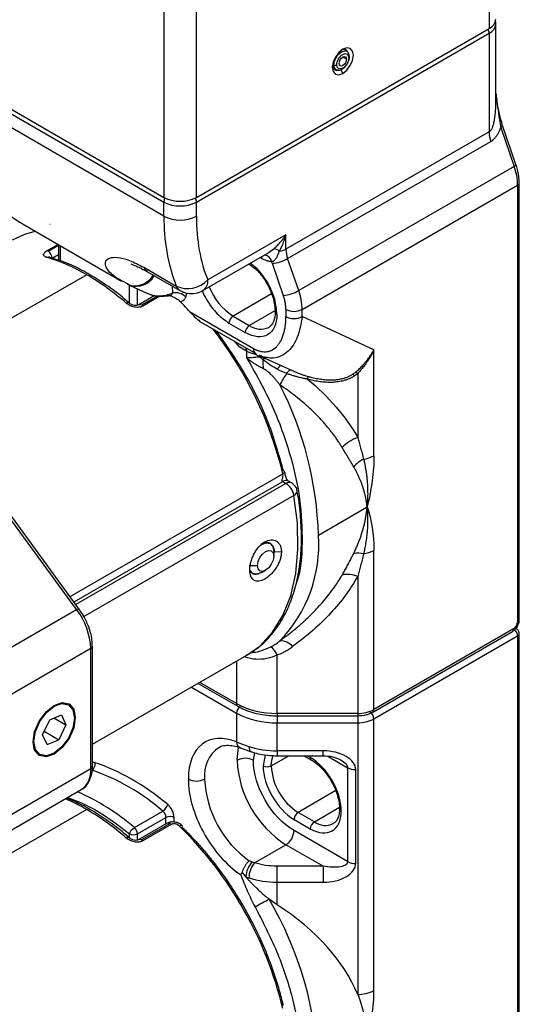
# Model space of a CAD drawing. Header units: millimetres. Extents: x 25 to 1092, y 25 to 838.
# Tile 36 of 60: x 329 to 373, y 639 to 725. Entities that reach past the tile are written whole.
import ezdxf

# ---------------------------------------------------------------- set-up
doc = ezdxf.new("R2010")
doc.units = ezdxf.units.MM
doc.header["$LTSCALE"] = 4

msp = doc.modelspace()

# ---------------------------------------------------------------- linework, layer by layer
for p, q in [((370.216, 746.457), (370.216, 724.002)), ((341.931, 731.762), (341.931, 709.307)), ((344.76, 709.307), (344.76, 731.762)), ((370.802, 717.727), (370.802, 724.41)), ((316.476, 724.002), (341.931, 709.307)), ((316.476, 723.594), (341.931, 708.898)), ((344.76, 709.307), (370.216, 724.002)), ((344.76, 708.898), (370.216, 723.594)), ((370.216, 723.594), (370.216, 714.997)), ((341.931, 707.674), (316.476, 722.369)), ((357.89, 721.978), (357.676, 722.172)), ((357.857, 722.004), (357.89, 721.978)), ((356.595, 720.882), (356.714, 720.833)), ((357.806, 721.329), (357.488, 721.513)), ((356.693, 720.469), (356.968, 720.381)), ((356.954, 720.386), (357.115, 720.364)), ((357.103, 720.365), (356.968, 720.381)), ((357.302, 720.405), (357.488, 720.084)), ((370.216, 714.997), (352.538, 704.792)), ((371.219, 715.389), (372.392, 712.004)), ((372.548, 712.167), (371.376, 715.553)), ((352.687, 703.976), (370.365, 714.181)), ((372.392, 712.004), (353.654, 701.186)), ((372.837, 710.575), (372.837, 710.582)), ((372.837, 672.56), (372.837, 710.575)), ((353.952, 699.553), (372.691, 710.37)), ((372.691, 710.37), (372.691, 672.356)), ((341.931, 707.674), (341.931, 708.898)), ((344.76, 707.674), (344.76, 708.898)), ((329.691, 706.96), (338.245, 702.022)), ((332.018, 706.965), (332.047, 706.966)), ((352.538, 706.04), (345.739, 702.115)), ((352.538, 704.792), (352.538, 706.04)), ((331.751, 704.658), (332.715, 705.214)), ((331.855, 704.616), (332.769, 705.144)), ((332.769, 705.183), (332.769, 703.834)), ((332.916, 705.098), (332.916, 703.786)), ((345.325, 701.199), (350.914, 704.426)), ((350.913, 704.429), (351.476, 704.822)), ((332.478, 703.928), (331.996, 704.084)), ((332.209, 704.003), (332.769, 704.327)), ((350.417, 703.998), (350.295, 704.068)), ((350.406, 704.133), (350.417, 703.998)), ((351.348, 703.567), (352.314, 700.778)), ((353.654, 701.186), (352.687, 703.976)), ((340.504, 702.893), (340.165, 702.999)), ((340.176, 703.218), (343.004, 701.585)), ((340.497, 702.832), (343.325, 701.199)), ((335.214, 702.568), (318.334, 692.824)), ((337.673, 702.395), (339.052, 701.633)), ((338.881, 701.692), (338.934, 701.666)), ((338.926, 700.102), (338.926, 701.67)), ((338.934, 701.666), (340.515, 700.935)), ((339.633, 699.913), (339.633, 701.343)), ((340.386, 701.001), (340.781, 700.848)), ((342.7, 700.99), (342.664, 701.581)), ((343.884, 700.995), (343.823, 700.636)), ((341.141, 700.757), (339.737, 699.946)), ((341.368, 700.719), (339.987, 699.921)), ((341.584, 700.705), (340.091, 699.843)), ((351.276, 700.901), (347.942, 698.976)), ((344.161, 699.363), (349.71, 696.16)), ((349.356, 698.16), (351.597, 699.453)), ((352.538, 699.553), (352.538, 698.922)), ((353.952, 698.922), (353.952, 699.553)), ((347.942, 698.976), (349.356, 698.16)), ((360.195, 696.035), (353.952, 698.922)), ((345.31, 698.361), (349.917, 695.702)), ((347.588, 698.364), (349.003, 697.548)), ((348.544, 696.268), (348.128, 696.734)), ((349.124, 695.933), (348.544, 696.268)), ((349.124, 695.933), (349.124, 695.352)), ((360.195, 686.816), (360.195, 696.035)), ((349.917, 695.702), (349.944, 695.688)), ((350.198, 695.555), (352.7, 694.398)), ((352.703, 694.403), (352.953, 694.284)), ((358.781, 693.984), (358.781, 688.408)), ((334.339, 673.43), (325.629, 685.358)), ((334.543, 673.503), (325.833, 685.431)), ((333.765, 674.568), (352.272, 685.252)), ((334.114, 674.09), (352.257, 684.564)), ((352.538, 684.401), (334.281, 673.862)), ((352.257, 684.564), (352.538, 684.401)), ((353.038, 684.451), (352.757, 684.613)), ((353.228, 683.366), (334.89, 672.78)), ((355.367, 679.91), (359.609, 682.36)), ((351.167, 679.169), (351.08, 679.219)), ((351.52, 678.477), (351.465, 678.109)), ((351.52, 678.477), (351.477, 678.502)), ((351.477, 678.074), (351.477, 678.482)), ((351.52, 678.477), (352.145, 678.459)), ((360.195, 664.734), (360.195, 678.58)), ((349.356, 677.257), (350.063, 677.257)), ((349.594, 676.613), (349.667, 676.57)), ((350.417, 676.645), (350.77, 676.849)), ((358.781, 676.312), (358.781, 664.396)), ((326.147, 668.7), (334.339, 673.43)), ((334.922, 672.92), (334.527, 673.487)), ((360.091, 664.505), (372.234, 671.515)), ((372.337, 671.743), (360.195, 664.734)), ((360.195, 663.917), (372.691, 671.131)), ((372.691, 671.131), (372.691, 625.813)), ((372.837, 626.017), (372.837, 671.335)), ((335.714, 670.231), (335.714, 670.238)), ((335.714, 659.791), (335.714, 670.231)), ((335.568, 670.027), (327.375, 665.298)), ((335.568, 659.587), (335.568, 670.027)), ((335.714, 661.701), (349.145, 669.454)), ((351.781, 664.396), (351.781, 669.476)), ((348.245, 668.935), (348.245, 665.241)), ((344.899, 667.004), (348.349, 665.012)), ((348.245, 665.241), (345.046, 667.088)), ((344.339, 666.68), (348.245, 664.425)), ((333.635, 665.135), (333.565, 665.176)), ((348.349, 665.012), (348.359, 665.007)), ((331.711, 664.467), (331.657, 664.498)), ((331.996, 663.834), (333.008, 664.263)), ((333.008, 664.263), (333.397, 663.399)), ((348.245, 664.425), (348.245, 661.908)), ((358.781, 664.396), (351.781, 664.396)), ((351.781, 664.396), (351.781, 664.184)), ((351.781, 664.184), (358.781, 664.184)), ((351.781, 664.184), (351.781, 663.579)), ((358.781, 664.396), (358.781, 664.184)), ((358.781, 664.184), (358.781, 663.579)), ((331.374, 662.541), (331.996, 663.834)), ((332.369, 663.993), (333.397, 663.399)), ((333.397, 663.399), (332.775, 662.106)), ((334.224, 664.031), (334.153, 664.031)), ((351.781, 663.579), (358.781, 663.579)), ((351.781, 661.13), (351.781, 663.579)), ((358.781, 663.579), (358.781, 639.935)), ((360.195, 640.273), (360.195, 663.917)), ((331.763, 661.677), (331.374, 662.541)), ((331.515, 662.834), (332.775, 662.106)), ((331.763, 661.677), (332.775, 662.106)), ((331.065, 660.846), (331.136, 660.805)), ((348.583, 661.387), (349.504, 661.055)), ((349.71, 660.312), (349.829, 660.966)), ((350.734, 660.787), (350.558, 659.822)), ((355.781, 661.13), (351.781, 661.13)), ((351.781, 661.13), (351.781, 660.707)), ((355.781, 660.707), (355.781, 661.13)), ((351.265, 659.822), (352.797, 660.707)), ((351.781, 660.707), (355.781, 660.707)), ((354.108, 660.707), (354.763, 660.329)), ((354.659, 660.558), (354.401, 660.707)), ((356.172, 660.664), (357.902, 659.666)), ((327.375, 654.857), (335.568, 659.587)), ((357.902, 659.666), (357.902, 651.5)), ((358.609, 651.331), (358.609, 659.497)), ((326.547, 653.026), (334.739, 657.755)), ((356.873, 657.671), (353.599, 655.781)), ((335.214, 656.026), (328.643, 652.232)), ((339.357, 654.466), (341.832, 655.895)), ((355.013, 654.964), (353.599, 655.781)), ((355.013, 654.964), (357.192, 656.222)), ((339.633, 653.908), (342.108, 655.337)), ((342.212, 654.832), (339.737, 653.403)), ((342.462, 654.807), (339.987, 653.379)), ((342.566, 654.729), (340.091, 653.3)), ((342.108, 654.772), (342.108, 655.337)), ((342.815, 654.936), (342.815, 655.337)), ((353.245, 655.168), (354.659, 654.352)), ((338.926, 653.559), (338.926, 653.908)), ((339.633, 653.371), (339.633, 653.908)), ((357.902, 651.5), (353.245, 654.189)), ((349.813, 651.391), (352.538, 652.964)), ((355.781, 651.092), (352.538, 652.964)), ((355.781, 651.092), (351.781, 651.092)), ((351.781, 649.698), (351.781, 651.092)), ((355.781, 651.092), (355.781, 649.698)), ((351.781, 647.732), (351.781, 649.698)), ((351.781, 649.698), (355.781, 649.698))]:
    msp.add_line(p, q)
at = {"flags": 128}
for points in [[(357.488, 722.207), (357.136, 721.923), (356.838, 721.521), (356.639, 721.061), (356.569, 720.615), (356.639, 720.249), (356.838, 720.019), (357.136, 719.962), (357.488, 720.084)], [(356.714, 720.833), (356.764, 721.153), (356.906, 721.481), (357.12, 721.769), (357.371, 721.971), (357.622, 722.059), (357.836, 722.017), (357.857, 722.004)], [(357.488, 720.084), (357.84, 720.368), (358.138, 720.77), (358.337, 721.229), (358.407, 721.676), (358.337, 722.042), (358.138, 722.271), (357.84, 722.329), (357.488, 722.207)], [(356.968, 720.381), (356.906, 720.408), (356.764, 720.572), (356.714, 720.833)], [(357.17, 720.962), (357.194, 721.116), (357.263, 721.275), (357.366, 721.414), (357.488, 721.513), (357.61, 721.555), (357.713, 721.535), (357.782, 721.456), (357.806, 721.329)], [(357.806, 721.329), (357.782, 721.174), (357.713, 721.015), (357.61, 720.876), (357.488, 720.778), (357.366, 720.736), (357.263, 720.756), (357.194, 720.835), (357.17, 720.962)], [(371.219, 715.389), (371.282, 715.429), (371.331, 715.467), (371.362, 715.502), (371.377, 715.533), (371.376, 715.553)], [(372.548, 712.167), (372.549, 712.148), (372.535, 712.117), (372.503, 712.082), (372.455, 712.043), (372.392, 712.004)], [(328.75, 705.6), (329.84, 706.104), (330.731, 706.36)], [(338.737, 701.764), (339.031, 701.639), (339.052, 701.633)], [(349.902, 695.71), (349.896, 695.698), (349.877, 695.66)], [(352.632, 693.981), (352.672, 694.053), (352.715, 694.118), (352.759, 694.175), (352.803, 694.221), (352.845, 694.256), (352.885, 694.279), (352.921, 694.288), (352.953, 694.284)], [(352.272, 685.252), (352.335, 685.293), (352.382, 685.336), (352.412, 685.378), (352.423, 685.418), (352.416, 685.455), (352.39, 685.487), (352.347, 685.513), (352.288, 685.532)], [(349.145, 669.454), (350.267, 670.254), (351.383, 671.45), (352.285, 672.918), (352.961, 674.634), (353.398, 676.57), (353.59, 678.694), (353.533, 680.972), (353.228, 683.366)], [(350.324, 679.036), (350.417, 679.094), (350.823, 679.235), (351.167, 679.168), (351.397, 678.904), (351.477, 678.482)], [(350.063, 677.257), (350.117, 677.601), (350.27, 677.954), (350.5, 678.264), (350.77, 678.482), (351.041, 678.576), (351.27, 678.531), (351.424, 678.355), (351.477, 678.074)], [(351.477, 678.074), (351.424, 677.73), (351.27, 677.377), (351.041, 677.067), (350.77, 676.849), (350.5, 676.755), (350.27, 676.799), (350.117, 676.976), (350.063, 677.257)], [(350.417, 676.645), (350.417, 676.645), (350.011, 676.504), (349.667, 676.57), (349.437, 676.835), (349.39, 676.971)], [(334.339, 673.43), (334.404, 673.465), (334.459, 673.491), (334.502, 673.506), (334.531, 673.509), (334.543, 673.503)], [(334.543, 673.503), (334.544, 673.501), (334.545, 673.499)], [(330.547, 661.909), (330.687, 662.802), (331.086, 663.721), (331.682, 664.525), (332.386, 665.093), (333.089, 665.338), (333.686, 665.222), (334.084, 664.763), (334.224, 664.031)], [(331.711, 664.467), (332.387, 665.012), (333.064, 665.247), (333.637, 665.134), (334.019, 664.693), (334.153, 663.989), (334.018, 663.13), (333.634, 662.246), (333.061, 661.473)], [(333.061, 661.473), (332.384, 660.928), (331.708, 660.693), (331.134, 660.806), (330.752, 661.247), (330.618, 661.951), (330.753, 662.81), (331.137, 663.694), (331.711, 664.467)], [(334.224, 664.031), (334.084, 663.138), (333.686, 662.219), (333.089, 661.415), (332.386, 660.847), (331.682, 660.602), (331.086, 660.718), (330.687, 661.177), (330.547, 661.909)], [(348.295, 660.312), (348.377, 661.221), (348.434, 661.474)], [(349.321, 661.503), (349.33, 661.353), (349.358, 661.229), (349.404, 661.134), (349.465, 661.073), (349.507, 661.054)], [(351.265, 659.822), (351.31, 660.322), (351.431, 660.724)], [(343.517, 654.626), (343.499, 654.639), (343.46, 654.648), (343.409, 654.642), (343.349, 654.622), (343.282, 654.588)]]:
    msp.add_lwpolyline(points, dxfattribs=at)
for centre, radius, start, end in [((369.801, 724.918), 1.006, 294.37466, 354.3052), ((369.796, 724.516), 1.013, 294.4923, 352.96695), ((369.487, 723.567), 0.73, 2.12362, 30.97784), ((357.57, 721.788), 0.397, 22.36809, 119.48498), ((356.974, 720.754), 0.398, 180.73667, 282.12206), ((356.828, 721.125), 0.313, 248.69388, 297.08878), ((357.965, 721.535), 0.0996, 293.78475, 351.90535), ((372.744, 715.038), 2.529, 180.91568, 199.80853), ((367.634, 710.29), 5.058, 0.91568, 19.80853), ((372.587, 710.6), 0.251, 294.37466, 354.3052), ((343.346, 712.036), 3.074, 242.60967, 297.39033), ((342.672, 708.868), 0.742, 148.98313, 177.64704), ((343.346, 711.628), 3.074, 242.60967, 297.39033), ((344.019, 708.868), 0.742, 2.35296, 31.01687), ((358.057, 707.376), 16.128, 178.94263, 201.04058), ((343.346, 710.403), 3.074, 242.60967, 297.39033), ((331.666, 704.297), 0.371, 59.31938, 76.76567), ((331.441, 703.969), 0.768, 2.60548, 57.39452), ((351.448, 704.06), 0.763, 48.10021, 87.9481), ((351.881, 706.005), 1.38, 273.18364, 298.44511), ((355.067, 704.833), 2.529, 180.91568, 199.80853), ((331.921, 703.827), 0.282, 73.79189, 122.52439), ((327.36, 689.206), 15.5, 59.55615, 73.47464), ((350.537, 703.527), 0.785, 13.55357, 78.69522), ((351.121, 706.713), 3.154, 274.12309, 299.7766), ((340.892, 703.487), 0.765, 200.55948, 238.89744), ((323.936, 683.275), 22.348, 48.79303, 59.69297), ((339.527, 703.336), 1.772, 250.43373, 331.564), ((339.38, 703.488), 1.884, 259.97723, 329.70998), ((344.004, 703.751), 2.385, 245.21957, 316.68918), ((344.788, 701.994), 0.959, 304.04769, 7.2567), ((342.924, 699.74), 1.269, 44.86106, 100.17203), ((343.72, 701.854), 0.765, 200.55724, 238.96967), ((350.76, 703.372), 5.221, 200.787, 237.33532), ((352.087, 703.924), 3.154, 274.12309, 299.7766), ((348.895, 699.472), 5.058, 0.91568, 19.80853), ((338.803, 699.921), 0.22, 63.31212, 130.87649), ((320.223, 678.305), 31.882, 41.33632, 43.38739), ((339.842, 699.731), 0.239, 52.68907, 116.5325), ((339.695, 699.424), 0.577, 46.59272, 59.56398), ((351.852, 699.361), 0.239, 183.37022, 247.32948), ((353.245, 700.918), 1.537, 242.60967, 297.39033), ((348.356, 698.329), 0.768, 122.60548, 177.39452), ((353.245, 700.287), 1.537, 242.60967, 297.39033), ((320.063, 677.502), 33.129, 13.52782, 37.86883), ((349.77, 697.513), 0.768, 122.60548, 177.39452), ((350.352, 699.55), 1.71, 234.38242, 294.30712), ((350.345, 698.125), 2.509, 240.87101, 259.24137), ((350.205, 696.108), 0.498, 174.01368, 234.67414), ((351.244, 694.755), 1.226, 141.62337, 146.08675), ((351.55, 694.542), 1.169, 137.66257, 148.48396), ((277.172, 691.765), 73.459, 2.04712, 2.64397), ((352.461, 694.047), 0.739, 120.62395, 156.00649), ((356.402, 690.955), 4.835, 141.25191, 155.17067), ((354.799, 693.404), 0.414, 132.65807, 164.3491), ((358.071, 693.39), 0.582, 42.08391, 62.4093), ((358.401, 693.537), 0.586, 49.61031, 70.94943), ((324.903, 679.067), 30.475, 1.58562, 27.1742), ((360.037, 685.026), 3.608, 110.3711, 136.13425), ((360.686, 683.803), 3.048, 117.07201, 137.63702), ((358.937, 689.095), 2.604, 277.97907, 298.88899), ((352.55, 684.155), 0.503, 65.69288, 125.61758), ((352.83, 684.004), 0.493, 64.99995, 126.29657), ((351.686, 683.087), 1.567, 10.2719, 57.06953), ((353.078, 683.786), 0.446, 289.67334, 356.40049), ((343.369, 679.067), 12.027, 315.95663, 4.02147), ((358.804, 676.242), 2.098, 76.37075, 100.17095), ((358.937, 680.86), 2.604, 277.97907, 298.88899), ((357.918, 674.342), 2.15, 66.33905, 102.95983), ((329.519, 669.767), 6.054, 2.46723, 37.2355), ((372.587, 672.585), 0.251, 294.37466, 354.3052), ((372.092, 671.716), 0.246, 305.01333, 6.29885), ((371.916, 671.095), 0.775, 2.66853, 48.40346), ((372.592, 671.357), 0.246, 293.69354, 355.01699), ((335.464, 670.256), 0.251, 294.37466, 354.3052), ((350.121, 668.745), 1.813, 23.77241, 52.5991), ((352.088, 669.386), 1.322, 38.41783, 93.18412), ((348.483, 665.211), 0.24, 172.74417, 235.94365), ((351.637, 671.609), 7.215, 241.95976, 271.1441), ((349.013, 664.39), 0.768, 122.60548, 177.39452), ((351.637, 670.792), 7.215, 241.95976, 271.1441), ((358.838, 667.281), 2.886, 268.8559, 298.04024), ((359.427, 663.882), 0.768, 2.60548, 57.39452), ((359.959, 664.703), 0.238, 302.48306, 7.41167), ((358.838, 666.464), 2.886, 268.8559, 298.04024), ((348.839, 661.922), 0.594, 181.41584, 244.47492), ((348.372, 659.019), 2.925, 124.32801, 186.65707), ((351.738, 669.134), 8.005, 252.42747, 270.30733), ((335.3, 659.993), 0.653, 304.23482, 9.48874), ((349.003, 658.948), 1.537, 62.60967, 117.39033), ((357.507, 660.731), 9.221, 182.60548, 237.39452), ((354.902, 660.53), 0.245, 173.55792, 236.57165), ((333.642, 659.354), 1.939, 304.4361, 6.87608), ((335.464, 659.816), 0.251, 294.37466, 354.3052), ((329.55, 641.738), 18.741, 49.05574, 70.94964), ((350.912, 660.505), 0.769, 242.60967, 297.39033), ((356.332, 660.053), 5.071, 182.60548, 237.39452), ((358.58, 660.939), 1.443, 241.95976, 271.1441), ((344.76, 660.044), 1.537, 242.60967, 297.39033), ((354.775, 659.134), 9.319, 182.79451, 234.44385), ((326.295, 639.154), 20.126, 49.53356, 66.20091), ((326.74, 641.433), 16.874, 59.85407, 66.91546), ((341.327, 656.73), 0.976, 301.17375, 343.51868), ((323.936, 636.732), 22.348, 48.79303, 59.69297), ((341.326, 655.297), 0.783, 2.93063, 49.78146), ((354.013, 655.133), 0.768, 122.60548, 177.39452), ((342.462, 654.654), 0.769, 62.60967, 117.39033), ((342.315, 654.603), 0.251, 54.38242, 114.30712), ((342.169, 654.31), 0.577, 46.59272, 59.56398), ((355.427, 654.317), 0.768, 122.60548, 177.39452), ((355.97, 656.213), 1.574, 232.53221, 295.76142), ((339.28, 654.59), 0.769, 242.60967, 297.39033), ((338.851, 653.868), 0.783, 2.93063, 49.78146), ((320.04, 630.945), 33.154, 13.54263, 45.49004), ((343.4, 654.544), 0.143, 329.14449, 34.97799), ((351.71, 654.258), 1.537, 302.60548, 357.39452), ((338.803, 653.379), 0.22, 63.31212, 130.87649), ((339.842, 653.189), 0.239, 52.68907, 116.5325), ((339.695, 652.881), 0.577, 46.59272, 59.56398), ((351.058, 650.047), 2.012, 135.57956, 176.4916), ((351.425, 650.038), 2.104, 140.00448, 179.09166), ((358.58, 652.774), 1.443, 241.95976, 271.1441), ((351.738, 657.703), 8.005, 252.42747, 270.30733), ((331.059, 682.9), 40.026, 298.00634, 300.00174), ((323.889, 632.334), 31.495, 1.88139, 30.32712), ((358.838, 642.82), 2.886, 268.8559, 298.04024)]:
    msp.add_arc(centre, radius, start, end)
msp.add_ellipse((328.496, 635.817), major_axis=(31.113, 0), ratio=0.577382, start_param=0.231282, end_param=0.725173)
for points, knots in [([(370.78, 724.387), (370.79, 724.438), (370.81, 724.534), (370.766, 724.621), (370.745, 724.662)], [0, 0, 0, 0, 0.528252, 1, 1, 1, 1]), ([(356.97, 720.846), (356.97, 721.176), (357.202, 721.578), (357.774, 721.908), (358.006, 721.774), (358.006, 721.444)], [0, 0, 0, 0, 0.5, 0.5, 1, 1, 1, 1]), ([(358.064, 721.521), (358.062, 721.569), (358.058, 721.665), (358.02, 721.794), (357.961, 721.908), (357.902, 721.964), (357.873, 721.992)], [0, 0, 0, 0, 0.243256, 0.491803, 0.744477, 1, 1, 1, 1]), ([(358.006, 721.444), (358.006, 721.114), (357.774, 720.712), (357.202, 720.382), (356.97, 720.516), (356.97, 720.846)], [0, 0, 0, 0, 0.5, 0.5, 1, 1, 1, 1]), ([(357.115, 720.364), (357.118, 720.364), (357.177, 720.355), (357.314, 720.402), (357.508, 720.505), (357.692, 720.669), (357.851, 720.871), (357.972, 721.093), (358.05, 721.319), (358.059, 721.454), (358.064, 721.521)], [0, 0, 0, 0, 0.008422, 0.153526, 0.297789, 0.441016, 0.583024, 0.723634, 0.862679, 1, 1, 1, 1]), ([(370.802, 718.35), (370.815, 718.229), (370.92, 717.278), (371.08, 716.27), (371.219, 715.389)], [0, 0, 0, 0, 0.126552, 1, 1, 1, 1]), ([(370.216, 714.997), (370.232, 715.007), (370.264, 715.028), (370.309, 715.069), (370.354, 715.119), (370.396, 715.177), (370.436, 715.243), (370.475, 715.318), (370.512, 715.401), (370.546, 715.492), (370.579, 715.592), (370.61, 715.7), (370.658, 715.898), (370.714, 716.211), (370.764, 716.656), (370.796, 717.17), (370.8, 717.533), (370.802, 717.727)], [0, 0, 0, 0, 0.023108, 0.046693, 0.071157, 0.096861, 0.124116, 0.153183, 0.184278, 0.217577, 0.253225, 0.291339, 0.332014, 0.461819, 0.615967, 0.795204, 1, 1, 1, 1]), ([(371.377, 715.545), (371.189, 716.244), (370.99, 716.98), (370.902, 717.679), (370.898, 717.714)], [0, 0, 0, 0, 0.949663, 1, 1, 1, 1]), ([(370.365, 714.181), (370.395, 714.199), (370.455, 714.236), (370.541, 714.301), (370.624, 714.374), (370.704, 714.455), (370.781, 714.545), (370.88, 714.677), (370.995, 714.862), (371.118, 715.112), (371.185, 715.295), (371.219, 715.389)], [0, 0, 0, 0, 0.07669, 0.15355, 0.230968, 0.309322, 0.388979, 0.470286, 0.637867, 0.813746, 1, 1, 1, 1]), ([(320.377, 714.648), (320.828, 714.364), (321.732, 713.795), (323.159, 712.62), (324.543, 711.353), (325.843, 710.104), (327.068, 708.949), (328.199, 707.98), (329.078, 707.314), (329.553, 707.056), (329.7, 706.976)], [0, 0, 0, 0, 0.134014, 0.268491, 0.402949, 0.537109, 0.66769, 0.806508, 0.940217, 1, 1, 1, 1]), ([(372.825, 710.58), (372.822, 710.768), (372.815, 711.142), (372.705, 711.683), (372.59, 712.024), (372.541, 712.167)], [0, 0, 0, 0, 0.37093, 0.737063, 1, 1, 1, 1]), ([(351.476, 704.822), (351.52, 704.861), (351.613, 704.942), (351.753, 705.076), (351.9, 705.226), (352.073, 705.418), (352.294, 705.686), (352.448, 705.909), (352.538, 706.04)], [0, 0, 0, 0, 0.110148, 0.230009, 0.359641, 0.499092, 0.706367, 1, 1, 1, 1]), ([(352.538, 706.04), (352.514, 705.961), (352.469, 705.813), (352.4, 705.613), (352.338, 705.447), (352.248, 705.22), (352.127, 704.944), (352.011, 704.727), (351.958, 704.628)], [0, 0, 0, 0, 0.157519, 0.293454, 0.407802, 0.500566, 0.770054, 1, 1, 1, 1]), ([(331.769, 704.065), (331.746, 704.072), (331.701, 704.086), (331.643, 704.111), (331.591, 704.139), (331.533, 704.179), (331.482, 704.236), (331.457, 704.313), (331.471, 704.397), (331.526, 704.484), (331.616, 704.573), (331.706, 704.63), (331.751, 704.658)], [0, 0, 0, 0, 0.062884, 0.125204, 0.187479, 0.250229, 0.375735, 0.500037, 0.625652, 0.749628, 0.87513, 1, 1, 1, 1]), ([(351.958, 704.628), (351.939, 704.576), (351.902, 704.475), (351.843, 704.326), (351.782, 704.185), (351.713, 704.048), (351.633, 703.92), (351.545, 703.819), (351.46, 703.754), (351.381, 703.717), (351.328, 703.713), (351.301, 703.711)], [0, 0, 0, 0, 0.134406, 0.261108, 0.380878, 0.494539, 0.624414, 0.744567, 0.828749, 0.913107, 1, 1, 1, 1]), ([(338.899, 700.116), (338.873, 700.14), (338.402, 700.575), (337.443, 701.306), (336.029, 702.286), (334.585, 703.091), (333.394, 703.647), (332.698, 703.861), (332.478, 703.928)], [0, 0, 0, 0, 0.012706, 0.229312, 0.449407, 0.672045, 0.89674, 1, 1, 1, 1]), ([(337.728, 702.372), (337.551, 702.508), (337.139, 702.825), (336.833, 703.315), (336.814, 703.767), (337.158, 704.068), (337.869, 704.125), (338.888, 703.89), (339.745, 703.443), (340.176, 703.218)], [0, 0, 0, 0, 0.114256, 0.266426, 0.409583, 0.556822, 0.704513, 0.851623, 1, 1, 1, 1]), ([(351.76, 699.14), (351.723, 699.562), (351.667, 700.211), (351.323, 701.151), (350.967, 701.867), (350.524, 702.53), (350.017, 703.154), (349.633, 703.429), (349.435, 703.572)], [0, 0, 0, 0, 0.266649, 0.41019, 0.556778, 0.703366, 0.846908, 1, 1, 1, 1]), ([(351.301, 703.711), (351.266, 703.713), (351.196, 703.718), (351.089, 703.735), (350.98, 703.76), (350.833, 703.803), (350.645, 703.875), (350.493, 703.957), (350.417, 703.998)], [0, 0, 0, 0, 0.125124, 0.249939, 0.374807, 0.500089, 0.749939, 1, 1, 1, 1]), ([(339.076, 703.528), (339.076, 703.515), (339.078, 703.475), (339.514, 703.352), (340.142, 703.02), (340.483, 702.84)], [0, 0, 0, 0, 0.187932, 0.558393, 1, 1, 1, 1]), ([(349.327, 703.509), (349.579, 703.328), (350.159, 702.909), (350.92, 701.837), (351.501, 700.549), (351.576, 699.746), (351.614, 699.344)], [0, 0, 0, 0, 0.204228, 0.469485, 0.734743, 1, 1, 1, 1]), ([(338.255, 702.038), (338.114, 702.109), (337.904, 702.216), (337.772, 702.333), (337.728, 702.372)], [0, 0, 0, 0, 0.6696829, 1, 1, 1, 1]), ([(340.781, 700.848), (340.817, 700.834), (341.041, 700.742), (341.511, 700.723), (342.131, 700.781), (342.51, 700.92), (342.7, 700.99)], [0, 0, 0, 0, 0.0621, 0.387218, 0.694186, 1, 1, 1, 1]), ([(342.411, 700.758), (342.453, 700.77), (342.538, 700.794), (342.638, 700.873), (342.679, 700.951), (342.7, 700.99)], [0, 0, 0, 0, 0.326212, 0.664428, 1, 1, 1, 1]), ([(343.331, 701.21), (343.538, 701.11), (343.962, 700.906), (344.668, 700.934), (345.14, 701.06), (345.324, 701.199), (345.325, 701.2)], [0, 0, 0, 0, 0.325733, 0.667601, 0.997892, 1, 1, 1, 1]), ([(345.258, 701.202), (345.265, 701.181), (345.358, 700.915), (345.631, 700.414), (346.064, 699.748), (346.709, 698.98), (347.242, 698.607), (347.588, 698.364)], [0, 0, 0, 0, 0.017723, 0.222438, 0.427154, 0.627615, 1, 1, 1, 1]), ([(340.74, 700.848), (340.921, 700.8), (341.258, 700.711), (341.87, 700.676), (342.263, 700.738), (342.511, 700.778)], [0, 0, 0, 0, 0.302346, 0.560037, 1, 1, 1, 1]), ([(342.224, 700.818), (342.311, 700.795), (342.57, 700.727), (342.993, 700.547), (343.259, 700.32), (343.392, 700.206)], [0, 0, 0, 0, 0.201219, 0.600445, 1, 1, 1, 1]), ([(343.823, 700.636), (343.812, 700.609), (343.789, 700.557), (343.748, 700.486), (343.701, 700.421), (343.632, 700.344), (343.533, 700.263), (343.439, 700.225), (343.392, 700.206)], [0, 0, 0, 0, 0.1246793, 0.2489219, 0.3733073, 0.498413, 0.7486515, 1, 1, 1, 1]), ([(352.538, 699.553), (352.537, 699.601), (352.536, 699.696), (352.525, 699.844), (352.507, 699.995), (352.474, 700.199), (352.417, 700.46), (352.348, 700.672), (352.314, 700.778)], [0, 0, 0, 0, 0.1251631, 0.2499538, 0.3747937, 0.5001037, 0.7499539, 1, 1, 1, 1]), ([(340.091, 699.843), (340.067, 699.83), (340.018, 699.804), (339.935, 699.774), (339.848, 699.751), (339.726, 699.731), (339.564, 699.725), (339.365, 699.749), (339.167, 699.799), (338.98, 699.875), (338.805, 699.971), (338.708, 700.049), (338.659, 700.088)], [0, 0, 0, 0, 0.06267, 0.124771, 0.187039, 0.2502, 0.374176, 0.499853, 0.624048, 0.749509, 0.874649, 1, 1, 1, 1]), ([(339.736, 699.946), (339.68, 699.923), (339.564, 699.875), (339.339, 699.893), (339.101, 699.971), (338.969, 700.069), (338.901, 700.119)], [0, 0, 0, 0, 0.227845, 0.469418, 0.728027, 1, 1, 1, 1]), ([(344.161, 699.363), (344.336, 699.165), (344.52, 698.974), (344.821, 698.708), (344.925, 698.623), (345.145, 698.461), (345.262, 698.385), (345.384, 698.32)], [0, 0, 0, 0, 0.5, 0.5, 0.75, 0.75, 1, 1, 1, 1]), ([(351.614, 699.344), (351.588, 699.029), (351.536, 698.405), (351.215, 698.128), (351.056, 697.992)], [0, 0, 0, 0, 0.505163, 1, 1, 1, 1]), ([(349.71, 696.16), (349.744, 696.14), (349.813, 696.101), (349.917, 696.051), (350.02, 696.006), (350.122, 695.967), (350.281, 695.917), (350.495, 695.872), (350.759, 695.86), (351.017, 695.894), (351.354, 696.007), (351.655, 696.218), (351.911, 696.512), (352.082, 696.778), (352.227, 697.08), (352.342, 697.409), (352.431, 697.759), (352.493, 698.125), (352.531, 698.512), (352.536, 698.785), (352.538, 698.922)], [0, 0, 0, 0, 0.019785, 0.039557, 0.059363, 0.079253, 0.099272, 0.152709, 0.207279, 0.265469, 0.325417, 0.453373, 0.520353, 0.589277, 0.658341, 0.728903, 0.796033, 0.863359, 0.931233, 1, 1, 1, 1]), ([(353.952, 698.922), (353.846, 698.292), (353.631, 697.013), (352.826, 695.887), (351.981, 695.403), (351.351, 695.264), (350.927, 695.346), (350.748, 695.381)], [0, 0, 0, 0, 0.301094, 0.611629, 0.761709, 0.899413, 1, 1, 1, 1]), ([(346.458, 697.699), (347.338, 696.446), (349.11, 693.926), (351.121, 689.711), (351.902, 686.912), (352.288, 685.532)], [0, 0, 0, 0, 0.3335939, 0.6715149, 1, 1, 1, 1]), ([(349.03, 696.158), (349.042, 696.145), (349.079, 696.104), (349.113, 696.024), (349.12, 695.962), (349.124, 695.933)], [0, 0, 0, 0, 0.18857, 0.613286, 1, 1, 1, 1]), ([(358.592, 694.091), (358.637, 694.13), (358.73, 694.209), (358.871, 694.337), (359.015, 694.476), (359.163, 694.626), (359.314, 694.789), (359.485, 694.987), (359.693, 695.247), (359.945, 695.6), (360.106, 695.88), (360.195, 696.035)], [0, 0, 0, 0, 0.074987, 0.15318, 0.234603, 0.319278, 0.407226, 0.498463, 0.628244, 0.795423, 1, 1, 1, 1]), ([(360.195, 696.035), (360.161, 695.963), (360.095, 695.824), (359.992, 695.629), (359.893, 695.453), (359.799, 695.296), (359.71, 695.156), (359.629, 695.033), (359.493, 694.833), (359.296, 694.57), (359.037, 694.256), (358.864, 694.072), (358.781, 693.984)], [0, 0, 0, 0, 0.092021, 0.177249, 0.255684, 0.327325, 0.392173, 0.450227, 0.501488, 0.679047, 0.845214, 1, 1, 1, 1]), ([(349.124, 695.352), (349.157, 695.353), (349.222, 695.355), (349.324, 695.36), (349.424, 695.367), (349.521, 695.374), (349.651, 695.385), (349.817, 695.4), (350.021, 695.42), (350.16, 695.433), (350.227, 695.439)], [0, 0, 0, 0, 0.115246, 0.222959, 0.323157, 0.415865, 0.501114, 0.679532, 0.845626, 1, 1, 1, 1]), ([(350.585, 694.389), (350.534, 694.414), (350.43, 694.465), (350.275, 694.547), (350.118, 694.635), (349.96, 694.73), (349.779, 694.845), (349.575, 694.987), (349.346, 695.159), (349.2, 695.286), (349.124, 695.352)], [0, 0, 0, 0, 0.093518, 0.19027, 0.290253, 0.393456, 0.499865, 0.653088, 0.819865, 1, 1, 1, 1]), ([(349.124, 695.352), (349.863, 694.041), (351.36, 691.387), (352.906, 687.171), (353.85, 683.019), (354.005, 679.23), (353.852, 676.801), (353.47, 675.865), (353.465, 675.854)], [0, 0, 0, 0, 0.197649, 0.400053, 0.602457, 0.800106, 0.997755, 1, 1, 1, 1]), ([(350.227, 695.439), (350.187, 695.464), (350.109, 695.514), (349.992, 695.588), (349.915, 695.636), (349.877, 695.66)], [0, 0, 0, 0, 0.345805, 0.678928, 1, 1, 1, 1]), ([(350.748, 695.381), (350.702, 695.385), (350.526, 695.403), (350.342, 695.502), (350.206, 695.575)], [0, 0, 0, 0, 0.258944, 1, 1, 1, 1]), ([(351.786, 694.347), (351.578, 694.459), (351.374, 694.578), (350.97, 694.844), (350.769, 694.992), (350.553, 695.153)], [0, 0, 0, 0, 0.5, 0.5, 1, 1, 1, 1]), ([(352.014, 692.985), (351.951, 693.068), (351.83, 693.229), (351.644, 693.453), (351.466, 693.655), (351.296, 693.834), (351.135, 693.989), (350.983, 694.122), (350.842, 694.232), (350.712, 694.322), (350.625, 694.367), (350.585, 694.389)], [0, 0, 0, 0, 0.157098, 0.302491, 0.436214, 0.558328, 0.668927, 0.768146, 0.856185, 0.933329, 1, 1, 1, 1]), ([(352.953, 694.284), (353.046, 694.243), (353.224, 694.167), (353.478, 694.064), (353.736, 693.964), (353.998, 693.87), (354.266, 693.781), (354.439, 693.731), (354.519, 693.708)], [0, 0, 0, 0, 0.187752, 0.354349, 0.499827, 0.687785, 0.854391, 1, 1, 1, 1]), ([(352.632, 693.981), (352.729, 693.947), (352.921, 693.88), (353.208, 693.791), (353.504, 693.707), (353.805, 693.632), (354.108, 693.566), (354.306, 693.532), (354.401, 693.516)], [0, 0, 0, 0, 0.1733172, 0.3399407, 0.5002285, 0.6799757, 0.8463507, 1, 1, 1, 1]), ([(354.401, 693.516), (354.483, 693.494), (354.645, 693.451), (354.888, 693.396), (355.128, 693.348), (355.364, 693.308), (355.71, 693.261), (356.16, 693.225), (356.705, 693.232), (357.217, 693.291), (357.641, 693.39), (357.983, 693.509), (358.255, 693.631), (358.42, 693.731), (358.503, 693.78)], [0, 0, 0, 0, 0.060248, 0.119116, 0.176672, 0.232986, 0.288134, 0.422131, 0.548755, 0.668665, 0.783309, 0.856498, 0.928468, 1, 1, 1, 1]), ([(354.519, 693.708), (354.608, 693.684), (354.782, 693.637), (355.044, 693.577), (355.299, 693.527), (355.547, 693.486), (355.789, 693.455), (356.025, 693.434), (356.253, 693.422), (356.474, 693.419), (356.726, 693.427), (357.006, 693.45), (357.31, 693.499), (357.596, 693.569), (357.864, 693.661), (358.115, 693.771), (358.265, 693.861), (358.34, 693.906)], [0, 0, 0, 0, 0.07077, 0.139154, 0.205203, 0.268972, 0.330523, 0.389924, 0.447253, 0.502595, 0.556043, 0.636342, 0.713387, 0.787686, 0.859803, 0.930355, 1, 1, 1, 1]), ([(358.34, 693.906), (358.384, 693.935), (358.472, 693.993), (358.552, 694.059), (358.592, 694.091)], [0, 0, 0, 0, 0.498998, 1, 1, 1, 1]), ([(358.503, 693.78), (358.551, 693.812), (358.648, 693.876), (358.736, 693.948), (358.781, 693.984)], [0, 0, 0, 0, 0.49925, 1, 1, 1, 1]), ([(357.436, 687.526), (357.376, 687.624), (357.256, 687.822), (357.064, 688.115), (356.863, 688.407), (356.652, 688.697), (356.431, 688.986), (356.2, 689.273), (355.959, 689.558), (355.708, 689.841), (355.447, 690.123), (355.09, 690.491), (354.622, 690.942), (354.029, 691.469), (353.396, 691.986), (352.725, 692.496), (352.253, 692.821), (352.014, 692.985)], [0, 0, 0, 0, 0.046417, 0.093221, 0.140421, 0.188031, 0.236062, 0.284524, 0.333429, 0.382786, 0.432607, 0.482901, 0.581836, 0.682952, 0.786313, 0.891977, 1, 1, 1, 1]), ([(358.781, 688.408), (358.823, 688.258), (358.908, 687.952), (359.037, 687.488), (359.168, 687.006), (359.254, 686.682), (359.298, 686.517)], [0, 0, 0, 0, 0.233352, 0.477801, 0.733349, 1, 1, 1, 1]), ([(358.434, 685.857), (358.377, 685.952), (358.264, 686.141), (358.094, 686.426), (357.926, 686.706), (357.76, 686.983), (357.597, 687.255), (357.489, 687.436), (357.436, 687.526)], [0, 0, 0, 0, 0.178216, 0.351796, 0.520752, 0.685095, 0.84484, 1, 1, 1, 1]), ([(359.298, 686.517), (359.32, 686.425), (359.364, 686.24), (359.421, 685.958), (359.472, 685.672), (359.517, 685.381), (359.556, 685.087), (359.588, 684.789), (359.623, 684.377), (359.65, 683.827), (359.653, 683.117), (359.624, 682.619), (359.609, 682.36)], [0, 0, 0, 0, 0.07027, 0.141011, 0.212154, 0.283635, 0.35539, 0.427362, 0.499497, 0.652475, 0.819071, 1, 1, 1, 1]), ([(360.195, 686.816), (360.195, 686.12), (360.14, 685.386), (359.938, 683.895), (359.792, 683.134), (359.609, 682.36)], [0, 0, 0, 0, 0.5, 0.5, 1, 1, 1, 1]), ([(359.609, 682.36), (359.597, 682.456), (359.574, 682.649), (359.526, 682.937), (359.47, 683.221), (359.405, 683.501), (359.331, 683.779), (359.248, 684.052), (359.157, 684.322), (359.057, 684.589), (358.949, 684.851), (358.833, 685.109), (358.708, 685.363), (358.576, 685.612), (358.481, 685.775), (358.434, 685.857)], [0, 0, 0, 0, 0.079326, 0.158147, 0.236489, 0.31438, 0.39185, 0.468927, 0.54564, 0.622021, 0.698099, 0.773904, 0.849469, 0.924823, 1, 1, 1, 1]), ([(352.257, 684.564), (352.252, 684.567), (352.241, 684.574), (352.221, 684.592), (352.204, 684.621), (352.197, 684.657), (352.201, 684.699), (352.213, 684.74), (352.227, 684.79), (352.249, 684.858), (352.272, 684.947), (352.286, 685.057), (352.287, 685.15), (352.28, 685.214), (352.274, 685.242), (352.272, 685.252)], [0, 0, 0, 0, 0.023868, 0.060362, 0.120611, 0.184713, 0.233927, 0.320055, 0.386906, 0.469616, 0.634466, 0.773396, 0.892038, 0.961549, 1, 1, 1, 1]), ([(352.755, 684.614), (352.722, 684.638), (352.668, 684.677), (352.616, 684.772), (352.585, 684.847), (352.546, 684.953), (352.49, 685.15), (352.449, 685.32), (352.423, 685.43)], [0, 0, 0, 0, 0.192246, 0.310008, 0.390769, 0.450391, 0.642258, 1, 1, 1, 1]), ([(353.506, 683.754), (353.499, 683.815), (353.478, 683.993), (353.314, 684.251), (353.128, 684.385), (353.037, 684.449)], [0, 0, 0, 0, 0.2077694, 0.6172787, 1, 1, 1, 1]), ([(349.049, 669.423), (349.421, 669.646), (350.259, 670.149), (351.313, 671.221), (352.236, 672.533), (352.941, 673.995), (353.458, 675.619), (353.783, 677.383), (353.921, 679.259), (353.858, 681.227), (353.715, 682.737), (353.541, 683.596), (353.507, 683.762)], [0, 0, 0, 0, 0.095253, 0.214981, 0.323646, 0.432802, 0.542072, 0.651119, 0.759702, 0.867552, 0.974382, 1, 1, 1, 1]), ([(358.434, 678.307), (358.485, 678.414), (358.587, 678.627), (358.729, 678.951), (358.863, 679.277), (358.986, 679.607), (359.1, 679.939), (359.204, 680.275), (359.298, 680.615), (359.382, 680.957), (359.455, 681.303), (359.518, 681.652), (359.57, 682.005), (359.596, 682.241), (359.609, 682.36)], [0, 0, 0, 0, 0.081448, 0.163109, 0.245021, 0.327227, 0.409763, 0.492671, 0.575987, 0.659749, 0.743996, 0.828763, 0.914086, 1, 1, 1, 1]), ([(359.609, 682.36), (359.617, 682.251), (359.635, 681.994), (359.651, 681.551), (359.65, 680.993), (359.62, 680.376), (359.559, 679.761), (359.481, 679.209), (359.395, 678.724), (359.329, 678.421), (359.298, 678.281)], [0, 0, 0, 0, 0.082925, 0.194468, 0.333834, 0.500175, 0.650588, 0.783694, 0.900029, 1, 1, 1, 1]), ([(349.396, 676.873), (349.396, 676.98), (349.404, 677.089), (349.435, 677.317), (349.458, 677.435), (349.52, 677.673), (349.559, 677.792), (349.649, 678.029), (349.703, 678.148), (349.82, 678.376), (349.885, 678.486), (350.027, 678.696), (350.104, 678.796), (350.344, 679.069), (350.523, 679.22), (350.795, 679.377), (350.888, 679.419), (351.07, 679.478), (351.158, 679.495), (351.332, 679.506), (351.416, 679.499), (351.573, 679.461), (351.647, 679.431), (351.783, 679.348), (351.844, 679.296), (351.95, 679.173), (351.996, 679.101), (352.07, 678.941), (352.098, 678.855), (352.135, 678.667), (352.145, 678.565), (352.145, 678.459)], [0, 0, 0, 0, 0.0625, 0.0625, 0.125, 0.125, 0.1875, 0.1875, 0.25, 0.25, 0.3125, 0.3125, 0.375, 0.375, 0.5, 0.5, 0.5625, 0.5625, 0.625, 0.625, 0.6875, 0.6875, 0.75, 0.75, 0.8125, 0.8125, 0.875, 0.875, 0.9375, 0.9375, 1, 1, 1, 1]), ([(350.382, 679.121), (350.421, 679.149), (350.579, 679.259), (350.865, 679.297), (351.186, 679.222), (351.42, 678.984), (351.513, 678.707), (351.519, 678.523), (351.52, 678.477)], [0, 0, 0, 0, 0.070987, 0.284243, 0.49803, 0.713118, 0.928257, 1, 1, 1, 1]), ([(352.145, 678.459), (352.145, 678.353), (352.136, 678.244), (352.098, 678.02), (352.07, 677.905), (351.996, 677.674), (351.951, 677.559), (351.845, 677.33), (351.783, 677.216), (351.648, 676.998), (351.575, 676.893), (351.417, 676.691), (351.333, 676.595), (351.074, 676.333), (350.887, 676.186), (350.615, 676.028), (350.524, 675.985), (350.349, 675.923), (350.265, 675.903), (350.104, 675.885), (350.027, 675.888), (349.885, 675.916), (349.82, 675.942), (349.701, 676.015), (349.649, 676.063), (349.558, 676.177), (349.52, 676.245), (349.427, 676.474), (349.395, 676.661), (349.396, 676.873)], [0, 0, 0, 0, 0.0625, 0.0625, 0.125, 0.125, 0.1875, 0.1875, 0.25, 0.25, 0.3125, 0.3125, 0.375, 0.375, 0.5, 0.5, 0.5625, 0.5625, 0.625, 0.625, 0.6875, 0.6875, 0.75, 0.75, 0.8125, 0.8125, 0.875, 0.875, 1, 1, 1, 1]), ([(357.436, 676.438), (357.5, 676.549), (357.63, 676.777), (357.827, 677.133), (358.027, 677.506), (358.231, 677.899), (358.365, 678.17), (358.434, 678.307)], [0, 0, 0, 0, 0.186742, 0.38009, 0.580067, 0.786697, 1, 1, 1, 1]), ([(359.298, 678.281), (359.254, 678.103), (359.168, 677.754), (359.037, 677.249), (358.908, 676.77), (358.823, 676.462), (358.781, 676.312)], [0, 0, 0, 0, 0.266651, 0.522199, 0.766648, 1, 1, 1, 1]), ([(350.271, 676.592), (350.267, 676.589), (350.143, 676.51), (349.914, 676.476), (349.638, 676.526), (349.456, 676.704), (349.416, 676.902), (349.401, 676.98)], [0, 0, 0, 0, 0.008464, 0.278308, 0.548815, 0.820972, 1, 1, 1, 1]), ([(352.014, 670.706), (352.148, 670.804), (352.414, 670.999), (352.801, 671.297), (353.177, 671.597), (353.54, 671.9), (353.892, 672.206), (354.231, 672.514), (354.558, 672.823), (354.873, 673.135), (355.261, 673.536), (355.71, 674.03), (356.202, 674.623), (356.654, 675.222), (357.069, 675.825), (357.314, 676.234), (357.436, 676.438)], [0, 0, 0, 0, 0.060309, 0.119882, 0.17873, 0.236861, 0.294286, 0.351014, 0.407056, 0.462422, 0.517125, 0.617233, 0.71549, 0.811978, 0.906783, 1, 1, 1, 1]), ([(358.781, 676.312), (358.161, 675.208), (357.371, 674.137), (355.475, 672.091), (354.37, 671.117), (353.124, 670.207)], [0, 0, 0, 0, 0.5, 0.5, 1, 1, 1, 1]), ([(335.702, 670.237), (335.699, 670.425), (335.693, 670.799), (335.565, 671.393), (335.343, 672.111), (335.083, 672.611), (334.922, 672.92)], [0, 0, 0, 0, 0.219817, 0.436792, 0.651547, 1, 1, 1, 1]), ([(372.232, 671.518), (372.283, 671.549), (372.405, 671.625), (372.552, 671.781), (372.633, 671.908), (372.667, 671.962)], [0, 0, 0, 0, 0.295494, 0.704524, 1, 1, 1, 1]), ([(372.667, 671.962), (372.723, 672.085), (372.802, 672.256), (372.838, 672.461), (372.832, 672.534), (372.83, 672.558)], [0, 0, 0, 0, 0.63472, 0.878268, 1, 1, 1, 1]), ([(372.835, 671.335), (372.836, 671.343), (372.839, 671.401), (372.812, 671.514), (372.73, 671.655), (372.646, 671.746), (372.588, 671.767), (372.587, 671.767)], [0, 0, 0, 0, 0.046608, 0.332694, 0.64854, 0.990327, 1, 1, 1, 1]), ([(349.485, 669.707), (349.555, 669.706), (350.107, 669.701), (350.703, 669.96), (351.223, 670.185)], [0, 0, 0, 0, 0.128006, 1, 1, 1, 1]), ([(351.223, 670.185), (351.272, 670.211), (351.375, 670.266), (351.528, 670.357), (351.687, 670.461), (351.851, 670.578), (351.959, 670.662), (352.014, 670.706)], [0, 0, 0, 0, 0.171056, 0.35651, 0.55645, 0.770935, 1, 1, 1, 1]), ([(351.781, 669.476), (351.837, 669.497), (351.952, 669.54), (352.121, 669.613), (352.29, 669.694), (352.458, 669.782), (352.626, 669.877), (352.793, 669.98), (352.96, 670.09), (353.069, 670.168), (353.124, 670.207)], [0, 0, 0, 0, 0.115558, 0.233402, 0.353756, 0.476827, 0.602811, 0.731891, 0.864235, 1, 1, 1, 1]), ([(351.781, 669.476), (351.487, 669.353), (350.888, 669.103), (349.935, 669.079), (349.283, 669.174), (349.008, 669.313), (348.996, 669.319)], [0, 0, 0, 0, 0.321652, 0.655586, 0.983957, 1, 1, 1, 1]), ([(348.365, 665.024), (348.553, 664.917), (348.945, 664.692), (349.619, 664.47), (350.341, 664.301), (351.053, 664.202), (351.55, 664.19), (351.781, 664.184)], [0, 0, 0, 0, 0.2020361, 0.422989, 0.6048241, 0.8168058, 1, 1, 1, 1]), ([(358.781, 664.184), (359.049, 664.205), (359.417, 664.233), (359.844, 664.373), (360.001, 664.465), (360.082, 664.513)], [0, 0, 0, 0, 0.5648577, 0.7759686, 1, 1, 1, 1]), ([(348.245, 661.908), (347.078, 662.373), (346.013, 662.303), (344.475, 661.119), (344.053, 660.044), (344.053, 658.679)], [0, 0, 0, 0, 0.5, 0.5, 1, 1, 1, 1]), ([(346.719, 661.429), (346.722, 661.432), (346.868, 661.551), (347.204, 661.622), (347.802, 661.617), (348.268, 661.527), (348.546, 661.395), (348.585, 661.376)], [0, 0, 0, 0, 0.008544, 0.376227, 0.669606, 0.95317, 1, 1, 1, 1]), ([(348.245, 661.908), (348.291, 661.888), (348.382, 661.849), (348.525, 661.791), (348.674, 661.732), (348.828, 661.674), (348.987, 661.616), (349.151, 661.559), (349.264, 661.522), (349.321, 661.503)], [0, 0, 0, 0, 0.1412207, 0.2829121, 0.4251196, 0.5678881, 0.7112619, 0.8552848, 1, 1, 1, 1]), ([(349.51, 661.064), (349.61, 661.028), (349.916, 660.921), (350.532, 660.797), (351.197, 660.716), (351.636, 660.709), (351.781, 660.707)], [0, 0, 0, 0, 0.144854, 0.442478, 0.81603, 1, 1, 1, 1]), ([(358.609, 659.497), (358.609, 659.71), (358.536, 659.924), (358.252, 660.319), (358.043, 660.5), (357.519, 660.802), (357.205, 660.924), (356.521, 661.087), (356.151, 661.13), (355.781, 661.13)], [0, 0, 0, 0, 0.25, 0.25, 0.5, 0.5, 0.75, 0.75, 1, 1, 1, 1]), ([(335.944, 660.1), (335.866, 660.124), (335.782, 660.149), (335.719, 660.12), (335.714, 660.117)], [0, 0, 0, 0, 0.916665, 1, 1, 1, 1]), ([(354.659, 654.352), (356.142, 653.496), (357.346, 654.191), (357.346, 657.616), (356.142, 659.702), (354.659, 660.558)], [0, 0, 0, 0, 0.5, 0.5, 1, 1, 1, 1]), ([(354.765, 660.318), (354.79, 660.307), (354.967, 660.227), (355.283, 659.971), (355.69, 659.59), (356.096, 659.117), (356.342, 658.726), (356.48, 658.506)], [0, 0, 0, 0, 0.0424662, 0.2983045, 0.4948023, 0.7164054, 1, 1, 1, 1]), ([(355.781, 660.707), (356.066, 660.695), (356.593, 660.673), (357.064, 660.46), (357.281, 660.363)], [0, 0, 0, 0, 0.540517, 1, 1, 1, 1]), ([(357.281, 660.363), (357.477, 660.249), (357.634, 660.128), (357.847, 659.89), (357.902, 659.773), (357.902, 659.666)], [0, 0, 0, 0, 0.5, 0.5, 1, 1, 1, 1]), ([(334.744, 657.781), (334.784, 657.798), (335.034, 657.901), (335.36, 658.311), (335.626, 658.93), (335.725, 659.445), (335.706, 659.741), (335.702, 659.796)], [0, 0, 0, 0, 0.0595, 0.368978, 0.671516, 0.938755, 1, 1, 1, 1]), ([(344.053, 658.679), (344.053, 657.246), (344.519, 655.596), (346.2, 652.515), (347.353, 651.198), (348.59, 650.364)], [0, 0, 0, 0, 0.5, 0.5, 1, 1, 1, 1]), ([(356.48, 658.506), (356.637, 658.203), (356.855, 657.78), (357.058, 657.152), (357.171, 656.646), (357.214, 656.103), (357.173, 655.619), (357.046, 655.22), (356.872, 654.94), (356.719, 654.852), (356.649, 654.812)], [0, 0, 0, 0, 0.187226, 0.261759, 0.382067, 0.501634, 0.62524, 0.751523, 0.885684, 1, 1, 1, 1]), ([(338.899, 653.573), (338.873, 653.597), (338.402, 654.032), (337.443, 654.765), (336.03, 655.738), (334.695, 656.504), (333.843, 656.865), (333.471, 657.023)], [0, 0, 0, 0, 0.015034, 0.271321, 0.531738, 0.795162, 1, 1, 1, 1]), ([(333.573, 657.082), (334.356, 656.774), (336.14, 656.07), (337.925, 654.685), (338.926, 653.908)], [0, 0, 0, 0, 0.4386337, 1, 1, 1, 1]), ([(342.815, 655.337), (342.815, 655.522), (342.761, 655.734), (342.56, 656.14), (342.419, 656.322), (342.262, 656.453)], [0, 0, 0, 0, 0.5, 0.5, 1, 1, 1, 1]), ([(343.517, 654.626), (343.432, 654.694), (343.259, 654.832), (342.96, 654.925), (342.715, 654.951), (342.531, 654.941), (342.357, 654.903), (342.26, 654.856), (342.211, 654.832)], [0, 0, 0, 0, 0.238316, 0.483974, 0.61055, 0.739155, 0.869225, 1, 1, 1, 1]), ([(343.282, 654.588), (343.266, 654.603), (343.235, 654.632), (343.181, 654.67), (343.113, 654.71), (343.03, 654.746), (342.932, 654.774), (342.832, 654.787), (342.735, 654.784), (342.643, 654.766), (342.592, 654.741), (342.566, 654.729)], [0, 0, 0, 0, 0.083944, 0.167332, 0.25135, 0.377163, 0.500572, 0.625016, 0.749836, 0.875373, 1, 1, 1, 1]), ([(343.522, 654.471), (343.624, 654.372), (343.828, 654.173), (344.129, 653.867), (344.427, 653.556), (344.723, 653.238), (345.014, 652.914), (345.303, 652.585), (345.589, 652.249), (345.871, 651.907), (346.15, 651.56), (346.804, 650.72), (347.793, 649.335), (349.018, 647.336), (350.101, 645.259), (350.817, 643.612), (351.262, 642.438), (351.506, 641.745), (351.731, 641.054), (351.937, 640.363), (352.125, 639.674), (352.233, 639.218), (352.288, 638.989)], [0, 0, 0, 0, 0.02473, 0.049407, 0.074044, 0.098655, 0.123252, 0.14785, 0.172462, 0.197102, 0.221783, 0.246518, 0.373247, 0.500005, 0.626734, 0.753492, 0.794677, 0.835738, 0.876739, 0.917741, 0.958807, 1, 1, 1, 1]), ([(340.091, 653.3), (340.067, 653.287), (340.018, 653.261), (339.935, 653.231), (339.848, 653.208), (339.726, 653.188), (339.564, 653.182), (339.365, 653.206), (339.167, 653.257), (338.98, 653.332), (338.805, 653.428), (338.708, 653.506), (338.659, 653.545)], [0, 0, 0, 0, 0.06267, 0.124771, 0.187039, 0.2502, 0.374176, 0.499853, 0.624048, 0.749509, 0.874649, 1, 1, 1, 1]), ([(339.736, 653.403), (339.68, 653.38), (339.564, 653.332), (339.339, 653.35), (339.101, 653.428), (338.969, 653.526), (338.901, 653.576)], [0, 0, 0, 0, 0.227845, 0.469418, 0.728027, 1, 1, 1, 1]), ([(348.74, 650.541), (348.749, 650.572), (348.766, 650.633), (348.798, 650.729), (348.837, 650.825), (348.881, 650.923), (348.931, 651.021), (348.986, 651.116), (349.05, 651.216), (349.13, 651.326), (349.235, 651.448), (349.313, 651.516), (349.356, 651.552)], [0, 0, 0, 0, 0.079989, 0.161268, 0.243858, 0.327775, 0.413034, 0.499647, 0.584844, 0.696659, 0.835056, 1, 1, 1, 1]), ([(357.902, 651.5), (357.902, 651.393), (357.847, 651.297), (357.634, 651.141), (357.477, 651.08), (357.084, 651.005), (356.849, 650.989), (356.336, 651.006), (356.058, 651.038), (355.781, 651.092)], [0, 0, 0, 0, 0.25, 0.25, 0.5, 0.5, 0.75, 0.75, 1, 1, 1, 1]), ([(355.781, 649.698), (356.151, 649.698), (356.521, 649.741), (357.205, 649.904), (357.519, 650.025), (358.043, 650.328), (358.252, 650.509), (358.536, 650.904), (358.609, 651.117), (358.609, 651.331)], [0, 0, 0, 0, 0.25, 0.25, 0.5, 0.5, 0.75, 0.75, 1, 1, 1, 1]), ([(348.74, 650.541), (348.723, 650.522), (348.687, 650.482), (348.636, 650.422), (348.606, 650.384), (348.59, 650.364)], [0, 0, 0, 0, 0.301277, 0.633765, 1, 1, 1, 1]), ([(348.59, 650.364), (348.783, 649.893), (348.975, 649.422), (349.282, 648.719), (349.387, 648.485), (349.61, 648.019), (349.728, 647.787), (349.855, 647.561)], [0, 0, 0, 0, 0.5, 0.5, 0.75, 0.75, 1, 1, 1, 1]), ([(349.049, 650.17), (349.103, 650.109), (349.214, 649.981), (349.392, 649.786), (349.587, 649.579), (349.799, 649.362), (350.001, 649.165), (350.249, 648.931), (350.518, 648.691), (350.815, 648.44), (350.994, 648.299), (351.074, 648.237)], [0, 0, 0, 0, 0.085797, 0.178745, 0.278847, 0.386107, 0.500525, 0.578773, 0.750701, 0.888577, 1, 1, 1, 1]), ([(349.855, 647.561), (350.514, 646.278), (351.847, 643.684), (353.19, 639.626), (353.893, 635.727), (354.076, 632.939), (353.837, 631.663), (353.793, 631.43)], [0, 0, 0, 0, 0.234343, 0.473877, 0.713412, 0.947755, 1, 1, 1, 1]), ([(359.609, 635.817), (359.792, 636.59), (359.938, 637.35), (360.139, 638.84), (360.195, 639.571), (360.195, 640.273)], [0, 0, 0, 0, 0.5, 0.5, 1, 1, 1, 1])]:
    msp.add_open_spline(points, degree=3, knots=knots)
for points in [[(344.76, 707.674), (344.76, 705.58), (345.092, 703.696), (345.739, 702.115)], [(351.348, 703.567), (351.331, 703.615), (351.316, 703.663), (351.301, 703.711)], [(351.76, 699.14), (351.76, 697.382), (350.525, 696.669), (349.003, 697.548)], [(350.553, 695.153), (350.448, 695.249), (350.339, 695.344), (350.227, 695.439)], [(352.632, 693.981), (352.336, 694.085), (352.055, 694.203), (351.786, 694.347)], [(354.401, 693.516), (356.281, 691.948), (357.762, 690.221), (358.781, 688.408)], [(359.609, 682.36), (359.975, 681.233), (360.195, 679.99), (360.195, 678.58)], [(372.337, 671.743), (372.532, 671.856), (372.691, 672.13), (372.691, 672.356)], [(342.262, 656.453), (340.182, 658.19), (338.024, 659.436), (335.944, 660.1)], [(353.245, 654.189), (351.294, 655.315), (349.71, 658.059), (349.71, 660.312)], [(350.558, 659.822), (350.558, 658.11), (351.762, 656.025), (353.245, 655.168)], [(338.926, 653.908), (338.969, 654.103), (339.162, 654.353), (339.357, 654.466)], [(349.621, 651.456), (349.534, 651.488), (349.446, 651.52), (349.356, 651.552)], [(349.813, 651.391), (349.747, 651.41), (349.683, 651.432), (349.621, 651.456)], [(351.781, 651.092), (351.091, 651.092), (350.413, 651.195), (349.813, 651.391)], [(348.74, 650.541), (348.843, 650.414), (348.946, 650.29), (349.049, 650.17)], [(349.049, 650.17), (349.138, 650.135), (349.229, 650.102), (349.321, 650.071)], [(351.781, 647.732), (351.541, 647.888), (351.306, 648.057), (351.074, 648.237)], [(358.781, 639.935), (359.296, 638.672), (359.609, 637.286), (359.609, 635.817)]]:
    msp.add_open_spline(points, degree=3)

doc.saveas('drawing.dxf')
